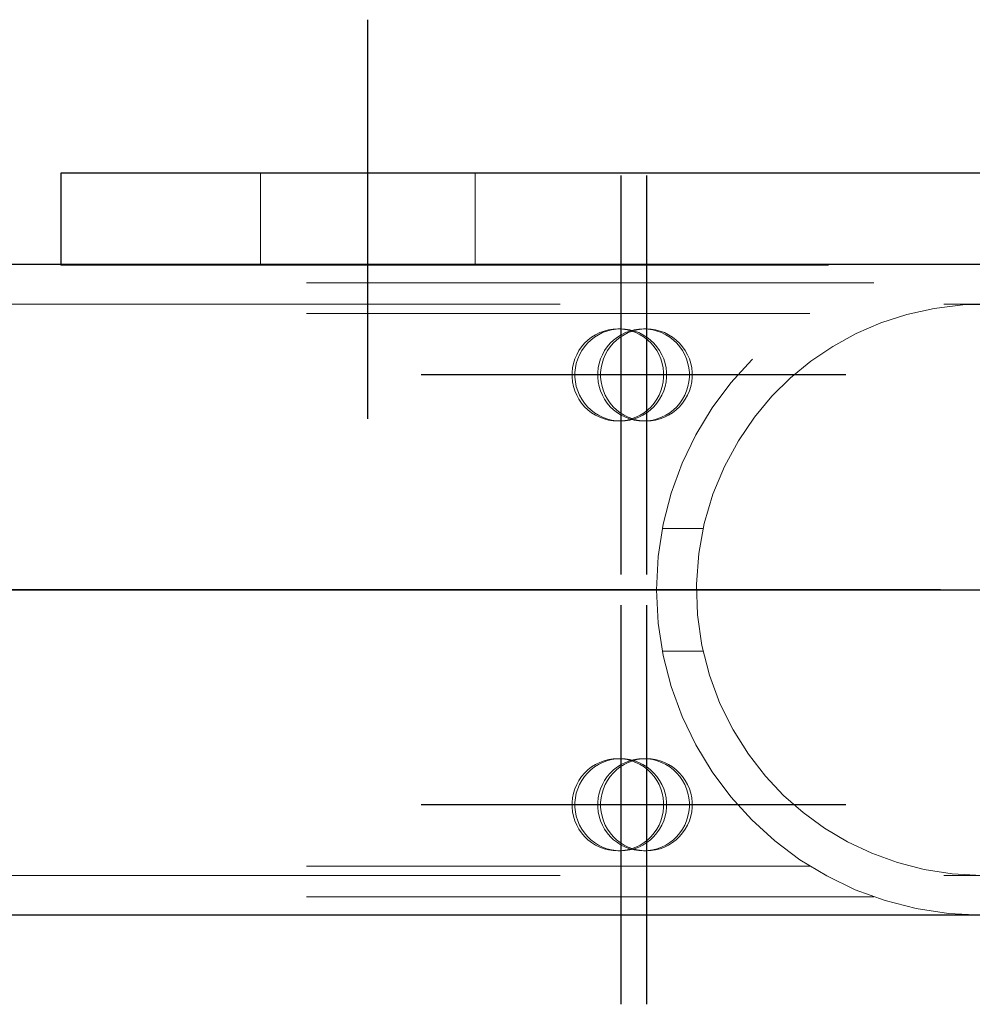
# Model space of a CAD drawing. Header units: millimetres. Extents: x -851 to 2, y 9346 to 10016.
# Tile 124 of 256: x -687 to -683.9, y 9574.44 to 9577.65. Entities that reach past the tile are written whole.
import ezdxf

# ---------------------------------------------------------------- set-up
doc = ezdxf.new("R2010")
doc.units = ezdxf.units.MM
doc.header["$LTSCALE"] = 10
doc.linetypes.add('HIDDEN', pattern=[0.375, 0.25, -0.125])
doc.linetypes.add('MITTE', pattern=[2, 1.25, -0.25, 0.25, -0.25])
for name, color, linetype, lineweight in [('PS_Hidden', 2, 'HIDDEN', 9), ('PS_Shape', 161, 'Continuous', 30), ('PS_SOLID', 7, 'Continuous', 30)]:
    doc.layers.add(name, color=color, linetype=linetype, lineweight=lineweight)
doc.layers.add('PS_Mid', color=5, linetype='MITTE')

# ---------------------------------------------------------------- blocks, each defined once
blk = doc.blocks.new('*X706')
at = {"layer": 'PS_Hidden', "color": 2, "linetype": 'HIDDEN'}
for p, q in [((-686.2184, 9577.1476), (-686.2184, 9576.8476)), ((-685.5184, 9577.1476), (-685.5184, 9576.8476)), ((-686.8684, 9576.8504), (-686.8684, 9576.8476)), ((-686.8684, 9576.8476), (-680.8684, 9576.8476)), ((-693.5684, 9576.7904), (-684.2199, 9576.7904)), ((-486.4917, 9576.7204), (-781.6917, 9576.7204)), ((-683.9304, 9576.7183), (-684.0237, 9576.7073)), ((-683.8323, 9576.7197), (-683.9304, 9576.7183)), ((-693.5684, 9576.6904), (-684.4284, 9576.6904)), ((-684.1124, 9576.6878), (-684.1969, 9576.6604)), ((-684.0237, 9576.7073), (-684.1124, 9576.6878)), ((-684.1969, 9576.6604), (-684.2775, 9576.6255)), ((-685.1394, 9576.6135), (-685.1266, 9576.6215)), ((-685.1173, 9576.6215), (-685.1301, 9576.6135)), ((-685.1266, 9576.6215), (-685.113, 9576.6282)), ((-685.1037, 9576.6282), (-685.1173, 9576.6215)), ((-685.113, 9576.6282), (-685.0988, 9576.6335)), ((-685.0895, 9576.6335), (-685.1037, 9576.6282)), ((-685.0988, 9576.6335), (-685.0842, 9576.6373)), ((-685.0749, 9576.6373), (-685.0895, 9576.6335)), ((-685.0842, 9576.6373), (-685.0692, 9576.6396)), ((-685.0599, 9576.6396), (-685.0749, 9576.6373)), ((-685.0692, 9576.6396), (-685.0541, 9576.6404)), ((-685.0448, 9576.6404), (-685.0599, 9576.6396)), ((-685.0557, 9576.6135), (-685.0429, 9576.6215)), ((-685.0541, 9576.6404), (-685.039, 9576.6396)), ((-685.0541, 9576.6404), (-685.0448, 9576.6404)), ((-685.0336, 9576.6215), (-685.0464, 9576.6135)), ((-685.0297, 9576.6396), (-685.0448, 9576.6404)), ((-685.0429, 9576.6215), (-685.0293, 9576.6282)), ((-685.039, 9576.6396), (-685.0241, 9576.6373)), ((-685.02, 9576.6282), (-685.0336, 9576.6215)), ((-685.0148, 9576.6373), (-685.0297, 9576.6396)), ((-685.0293, 9576.6282), (-685.0151, 9576.6335)), ((-685.0241, 9576.6373), (-685.0094, 9576.6335)), ((-685.0058, 9576.6335), (-685.02, 9576.6282)), ((-685.0151, 9576.6335), (-685.0004, 9576.6373)), ((-685.0001, 9576.6335), (-685.0148, 9576.6373)), ((-685.0094, 9576.6335), (-684.9952, 9576.6282)), ((-684.9911, 9576.6373), (-685.0058, 9576.6335)), ((-685.0004, 9576.6373), (-684.9855, 9576.6396)), ((-684.9859, 9576.6282), (-685.0001, 9576.6335)), ((-684.9952, 9576.6282), (-684.9816, 9576.6215)), ((-684.9762, 9576.6396), (-684.9911, 9576.6373)), ((-684.9723, 9576.6215), (-684.9859, 9576.6282)), ((-684.9855, 9576.6396), (-684.9704, 9576.6404)), ((-684.9816, 9576.6215), (-684.9688, 9576.6135)), ((-684.9611, 9576.6404), (-684.9762, 9576.6396)), ((-684.9595, 9576.6135), (-684.9723, 9576.6215)), ((-684.9704, 9576.6404), (-684.9553, 9576.6396)), ((-684.9704, 9576.6404), (-684.9611, 9576.6404)), ((-684.946, 9576.6396), (-684.9611, 9576.6404)), ((-684.9553, 9576.6396), (-684.9403, 9576.6373)), ((-684.931, 9576.6373), (-684.946, 9576.6396)), ((-684.9403, 9576.6373), (-684.9257, 9576.6335)), ((-684.9164, 9576.6335), (-684.931, 9576.6373)), ((-684.9257, 9576.6335), (-684.9115, 9576.6282)), ((-684.9022, 9576.6282), (-684.9164, 9576.6335)), ((-684.9115, 9576.6282), (-684.8979, 9576.6215)), ((-684.8886, 9576.6215), (-684.9022, 9576.6282)), ((-684.8979, 9576.6215), (-684.8851, 9576.6135)), ((-684.8758, 9576.6135), (-684.8886, 9576.6215)), ((-684.2775, 9576.6255), (-684.3538, 9576.5835)), ((-685.1722, 9576.5822), (-685.1624, 9576.5937)), ((-685.1531, 9576.5937), (-685.1629, 9576.5822)), ((-685.1624, 9576.5937), (-685.1514, 9576.6042)), ((-685.1421, 9576.6042), (-685.1531, 9576.5937)), ((-685.1514, 9576.6042), (-685.1394, 9576.6135)), ((-685.1301, 9576.6135), (-685.1421, 9576.6042)), ((-685.0885, 9576.5822), (-685.0786, 9576.5937)), ((-685.0693, 9576.5937), (-685.0792, 9576.5822)), ((-685.0786, 9576.5937), (-685.0677, 9576.6042)), ((-685.0584, 9576.6042), (-685.0693, 9576.5937)), ((-685.0677, 9576.6042), (-685.0557, 9576.6135)), ((-685.0464, 9576.6135), (-685.0584, 9576.6042)), ((-684.9688, 9576.6135), (-684.9568, 9576.6042)), ((-684.9475, 9576.6042), (-684.9595, 9576.6135)), ((-684.9568, 9576.6042), (-684.9459, 9576.5937)), ((-684.9366, 9576.5937), (-684.9475, 9576.6042)), ((-684.9459, 9576.5937), (-684.936, 9576.5822)), ((-684.9267, 9576.5822), (-684.9366, 9576.5937)), ((-684.8851, 9576.6135), (-684.8731, 9576.6042)), ((-684.8638, 9576.6042), (-684.8758, 9576.6135)), ((-684.8731, 9576.6042), (-684.8621, 9576.5937)), ((-684.8528, 9576.5937), (-684.8638, 9576.6042)), ((-684.8621, 9576.5937), (-684.8523, 9576.5822)), ((-684.843, 9576.5822), (-684.8528, 9576.5937)), ((-685.1942, 9576.5425), (-685.1882, 9576.5564)), ((-685.1882, 9576.5564), (-685.1809, 9576.5697)), ((-685.1789, 9576.5564), (-685.1849, 9576.5425)), ((-685.1809, 9576.5697), (-685.1722, 9576.5822)), ((-685.1716, 9576.5697), (-685.1789, 9576.5564)), ((-685.1629, 9576.5822), (-685.1716, 9576.5697)), ((-685.1104, 9576.5425), (-685.1045, 9576.5564)), ((-685.1045, 9576.5564), (-685.0971, 9576.5697)), ((-685.0952, 9576.5564), (-685.1011, 9576.5425)), ((-685.0971, 9576.5697), (-685.0885, 9576.5822)), ((-685.0878, 9576.5697), (-685.0952, 9576.5564)), ((-685.0792, 9576.5822), (-685.0878, 9576.5697)), ((-684.936, 9576.5822), (-684.9274, 9576.5697)), ((-684.9274, 9576.5697), (-684.92, 9576.5564)), ((-684.9181, 9576.5697), (-684.9267, 9576.5822)), ((-684.92, 9576.5564), (-684.9141, 9576.5425)), ((-684.9107, 9576.5564), (-684.9181, 9576.5697)), ((-684.9048, 9576.5425), (-684.9107, 9576.5564)), ((-684.8523, 9576.5822), (-684.8436, 9576.5697)), ((-684.8436, 9576.5697), (-684.8363, 9576.5564)), ((-684.8343, 9576.5697), (-684.843, 9576.5822)), ((-684.8363, 9576.5564), (-684.8303, 9576.5425)), ((-684.827, 9576.5564), (-684.8343, 9576.5697)), ((-684.821, 9576.5425), (-684.827, 9576.5564)), ((-684.3538, 9576.5835), (-684.4254, 9576.535)), ((-685.2018, 9576.5131), (-685.1987, 9576.528)), ((-685.1987, 9576.528), (-685.1942, 9576.5425)), ((-685.1894, 9576.528), (-685.1924, 9576.5131)), ((-685.1849, 9576.5425), (-685.1894, 9576.528)), ((-685.118, 9576.5131), (-685.115, 9576.528)), ((-685.115, 9576.528), (-685.1104, 9576.5425)), ((-685.1057, 9576.528), (-685.1087, 9576.5131)), ((-685.1011, 9576.5425), (-685.1057, 9576.528)), ((-684.9141, 9576.5425), (-684.9095, 9576.528)), ((-684.9095, 9576.528), (-684.9065, 9576.5131)), ((-684.9002, 9576.528), (-684.9048, 9576.5425)), ((-684.8972, 9576.5131), (-684.9002, 9576.528)), ((-684.8303, 9576.5425), (-684.8258, 9576.528)), ((-684.8258, 9576.528), (-684.8228, 9576.5131)), ((-684.8165, 9576.528), (-684.821, 9576.5425)), ((-684.8134, 9576.5131), (-684.8165, 9576.528)), ((-684.4254, 9576.535), (-684.4915, 9576.4808)), ((-685.2033, 9576.498), (-685.2018, 9576.5131)), ((-685.2033, 9576.4828), (-685.2033, 9576.498)), ((-685.1924, 9576.5131), (-685.194, 9576.498)), ((-685.194, 9576.498), (-685.194, 9576.4828)), ((-685.1195, 9576.498), (-685.118, 9576.5131)), ((-685.1195, 9576.4828), (-685.1195, 9576.498)), ((-685.1087, 9576.5131), (-685.1102, 9576.498)), ((-685.1102, 9576.498), (-685.1102, 9576.4828)), ((-684.9065, 9576.5131), (-684.905, 9576.498)), ((-684.905, 9576.498), (-684.905, 9576.4828)), ((-684.8957, 9576.498), (-684.8972, 9576.5131)), ((-684.8957, 9576.4828), (-684.8957, 9576.498)), ((-684.8228, 9576.5131), (-684.8212, 9576.498)), ((-684.8212, 9576.498), (-684.8212, 9576.4828)), ((-684.8119, 9576.498), (-684.8134, 9576.5131)), ((-684.8119, 9576.4828), (-684.8119, 9576.498)), ((-685.2018, 9576.4677), (-685.2033, 9576.4828)), ((-685.1987, 9576.4528), (-685.2018, 9576.4677)), ((-685.194, 9576.4828), (-685.1924, 9576.4677)), ((-685.1924, 9576.4677), (-685.1894, 9576.4528)), ((-685.118, 9576.4677), (-685.1195, 9576.4828)), ((-685.115, 9576.4528), (-685.118, 9576.4677)), ((-685.1102, 9576.4828), (-685.1087, 9576.4677)), ((-685.1087, 9576.4677), (-685.1057, 9576.4528)), ((-684.9065, 9576.4677), (-684.9095, 9576.4528)), ((-684.905, 9576.4828), (-684.9065, 9576.4677)), ((-684.9002, 9576.4528), (-684.8972, 9576.4677)), ((-684.8972, 9576.4677), (-684.8957, 9576.4828)), ((-684.8228, 9576.4677), (-684.8258, 9576.4528)), ((-684.8212, 9576.4828), (-684.8228, 9576.4677)), ((-684.8165, 9576.4528), (-684.8134, 9576.4677)), ((-684.8134, 9576.4677), (-684.8119, 9576.4828)), ((-684.4915, 9576.4808), (-684.552, 9576.4208)), ((-685.1942, 9576.4383), (-685.1987, 9576.4528)), ((-685.1882, 9576.4243), (-685.1942, 9576.4383)), ((-685.1894, 9576.4528), (-685.1849, 9576.4383)), ((-685.1849, 9576.4383), (-685.1789, 9576.4243)), ((-685.1104, 9576.4383), (-685.115, 9576.4528)), ((-685.1045, 9576.4243), (-685.1104, 9576.4383)), ((-685.1057, 9576.4528), (-685.1011, 9576.4383)), ((-685.1011, 9576.4383), (-685.0952, 9576.4243)), ((-684.9141, 9576.4383), (-684.92, 9576.4243)), ((-684.9095, 9576.4528), (-684.9141, 9576.4383)), ((-684.9107, 9576.4243), (-684.9048, 9576.4383)), ((-684.9048, 9576.4383), (-684.9002, 9576.4528)), ((-684.8303, 9576.4383), (-684.8363, 9576.4243)), ((-684.8258, 9576.4528), (-684.8303, 9576.4383)), ((-684.827, 9576.4243), (-684.821, 9576.4383)), ((-684.821, 9576.4383), (-684.8165, 9576.4528)), ((-685.1809, 9576.411), (-685.1882, 9576.4243)), ((-685.1722, 9576.3986), (-685.1809, 9576.411)), ((-685.1789, 9576.4243), (-685.1716, 9576.411)), ((-685.1624, 9576.387), (-685.1722, 9576.3986)), ((-685.1716, 9576.411), (-685.1629, 9576.3986)), ((-685.1629, 9576.3986), (-685.1531, 9576.387)), ((-685.0971, 9576.411), (-685.1045, 9576.4243)), ((-685.0885, 9576.3986), (-685.0971, 9576.411)), ((-685.0952, 9576.4243), (-685.0878, 9576.411)), ((-685.0786, 9576.387), (-685.0885, 9576.3986)), ((-685.0878, 9576.411), (-685.0792, 9576.3986)), ((-685.0792, 9576.3986), (-685.0693, 9576.387)), ((-684.936, 9576.3986), (-684.9459, 9576.387)), ((-684.9366, 9576.387), (-684.9267, 9576.3986)), ((-684.9274, 9576.411), (-684.936, 9576.3986)), ((-684.92, 9576.4243), (-684.9274, 9576.411)), ((-684.9267, 9576.3986), (-684.9181, 9576.411)), ((-684.9181, 9576.411), (-684.9107, 9576.4243)), ((-684.8523, 9576.3986), (-684.8621, 9576.387)), ((-684.8528, 9576.387), (-684.843, 9576.3986)), ((-684.8436, 9576.411), (-684.8523, 9576.3986)), ((-684.8363, 9576.4243), (-684.8436, 9576.411)), ((-684.843, 9576.3986), (-684.8343, 9576.411)), ((-684.8343, 9576.411), (-684.827, 9576.4243)), ((-684.552, 9576.4208), (-684.6091, 9576.3524)), ((-685.1514, 9576.3766), (-685.1624, 9576.387)), ((-685.1531, 9576.387), (-685.1421, 9576.3766)), ((-685.1394, 9576.3673), (-685.1514, 9576.3766)), ((-685.1421, 9576.3766), (-685.1301, 9576.3673)), ((-685.1266, 9576.3592), (-685.1394, 9576.3673)), ((-685.1301, 9576.3673), (-685.1173, 9576.3592)), ((-685.0677, 9576.3766), (-685.0786, 9576.387)), ((-685.0693, 9576.387), (-685.0584, 9576.3766)), ((-685.0557, 9576.3673), (-685.0677, 9576.3766)), ((-685.0584, 9576.3766), (-685.0464, 9576.3673)), ((-685.0429, 9576.3592), (-685.0557, 9576.3673)), ((-685.0464, 9576.3673), (-685.0336, 9576.3592)), ((-684.9688, 9576.3673), (-684.9816, 9576.3592)), ((-684.9723, 9576.3592), (-684.9595, 9576.3673)), ((-684.9568, 9576.3766), (-684.9688, 9576.3673)), ((-684.9595, 9576.3673), (-684.9475, 9576.3766)), ((-684.9459, 9576.387), (-684.9568, 9576.3766)), ((-684.9475, 9576.3766), (-684.9366, 9576.387)), ((-684.8851, 9576.3673), (-684.8979, 9576.3592)), ((-684.8886, 9576.3592), (-684.8758, 9576.3673)), ((-684.8731, 9576.3766), (-684.8851, 9576.3673)), ((-684.8758, 9576.3673), (-684.8638, 9576.3766)), ((-684.8621, 9576.387), (-684.8731, 9576.3766)), ((-684.8638, 9576.3766), (-684.8528, 9576.387)), ((-685.113, 9576.3525), (-685.1266, 9576.3592)), ((-685.1173, 9576.3592), (-685.1037, 9576.3525)), ((-685.0988, 9576.3472), (-685.113, 9576.3525)), ((-685.1037, 9576.3525), (-685.0895, 9576.3472)), ((-685.0842, 9576.3434), (-685.0988, 9576.3472)), ((-685.0895, 9576.3472), (-685.0749, 9576.3434)), ((-685.0692, 9576.3411), (-685.0842, 9576.3434)), ((-685.0749, 9576.3434), (-685.0599, 9576.3411)), ((-685.0541, 9576.3404), (-685.0692, 9576.3411)), ((-685.0599, 9576.3411), (-685.0448, 9576.3404)), ((-685.039, 9576.3411), (-685.0541, 9576.3404)), ((-685.0541, 9576.3404), (-685.0448, 9576.3404)), ((-685.0448, 9576.3404), (-685.0297, 9576.3411)), ((-685.0293, 9576.3525), (-685.0429, 9576.3592)), ((-685.0241, 9576.3434), (-685.039, 9576.3411)), ((-685.0336, 9576.3592), (-685.02, 9576.3525)), ((-685.0297, 9576.3411), (-685.0148, 9576.3434)), ((-685.0151, 9576.3472), (-685.0293, 9576.3525)), ((-685.0094, 9576.3472), (-685.0241, 9576.3434)), ((-685.02, 9576.3525), (-685.0058, 9576.3472)), ((-685.0004, 9576.3434), (-685.0151, 9576.3472)), ((-685.0148, 9576.3434), (-685.0001, 9576.3472)), ((-684.9952, 9576.3525), (-685.0094, 9576.3472)), ((-685.0058, 9576.3472), (-684.9911, 9576.3434)), ((-684.9855, 9576.3411), (-685.0004, 9576.3434)), ((-685.0001, 9576.3472), (-684.9859, 9576.3525)), ((-684.9816, 9576.3592), (-684.9952, 9576.3525)), ((-684.9911, 9576.3434), (-684.9762, 9576.3411)), ((-684.9859, 9576.3525), (-684.9723, 9576.3592)), ((-684.9704, 9576.3404), (-684.9855, 9576.3411)), ((-684.9762, 9576.3411), (-684.9611, 9576.3404)), ((-684.9553, 9576.3411), (-684.9704, 9576.3404)), ((-684.9704, 9576.3404), (-684.9611, 9576.3404)), ((-684.9611, 9576.3404), (-684.946, 9576.3411)), ((-684.9403, 9576.3434), (-684.9553, 9576.3411)), ((-684.946, 9576.3411), (-684.931, 9576.3434)), ((-684.9257, 9576.3472), (-684.9403, 9576.3434)), ((-684.931, 9576.3434), (-684.9164, 9576.3472)), ((-684.9115, 9576.3525), (-684.9257, 9576.3472)), ((-684.9164, 9576.3472), (-684.9022, 9576.3525)), ((-684.8979, 9576.3592), (-684.9115, 9576.3525)), ((-684.9022, 9576.3525), (-684.8886, 9576.3592)), ((-684.6091, 9576.3524), (-684.6613, 9576.276)), ((-684.6613, 9576.276), (-684.707, 9576.1923)), ((-684.707, 9576.1923), (-684.7445, 9576.1022)), ((-684.7445, 9576.1022), (-684.7728, 9576.007)), ((-684.9093, 9575.9904), (-684.7766, 9575.9904)), ((-684.7728, 9576.007), (-684.7908, 9575.9085)), ((-684.7908, 9575.9085), (-684.7982, 9575.8086)), ((-684.7982, 9575.8086), (-684.7947, 9575.7085)), ((-684.7947, 9575.7085), (-684.7806, 9575.6093)), ((-684.7806, 9575.6093), (-684.7559, 9575.5127)), ((-684.9093, 9575.5904), (-684.7766, 9575.5904)), ((-684.7559, 9575.5127), (-684.7217, 9575.4206)), ((-684.7217, 9575.4206), (-684.6788, 9575.3344)), ((-684.6788, 9575.3344), (-684.6287, 9575.2552)), ((-684.6287, 9575.2552), (-684.5732, 9575.1838)), ((-685.1514, 9575.2042), (-685.1394, 9575.2135)), ((-685.1301, 9575.2135), (-685.1421, 9575.2042)), ((-685.1394, 9575.2135), (-685.1266, 9575.2215)), ((-685.1173, 9575.2215), (-685.1301, 9575.2135)), ((-685.1266, 9575.2215), (-685.113, 9575.2282)), ((-685.1037, 9575.2282), (-685.1173, 9575.2215)), ((-685.113, 9575.2282), (-685.0988, 9575.2335)), ((-685.0895, 9575.2335), (-685.1037, 9575.2282)), ((-685.0988, 9575.2335), (-685.0842, 9575.2373)), ((-685.0749, 9575.2373), (-685.0895, 9575.2335)), ((-685.0842, 9575.2373), (-685.0692, 9575.2396)), ((-685.0599, 9575.2396), (-685.0749, 9575.2373)), ((-685.0692, 9575.2396), (-685.0541, 9575.2404)), ((-685.0677, 9575.2042), (-685.0557, 9575.2135)), ((-685.0448, 9575.2404), (-685.0599, 9575.2396)), ((-685.0464, 9575.2135), (-685.0584, 9575.2042)), ((-685.0557, 9575.2135), (-685.0429, 9575.2215)), ((-685.0541, 9575.2404), (-685.039, 9575.2396)), ((-685.0541, 9575.2404), (-685.0448, 9575.2404)), ((-685.0336, 9575.2215), (-685.0464, 9575.2135)), ((-685.0297, 9575.2396), (-685.0448, 9575.2404)), ((-685.0429, 9575.2215), (-685.0293, 9575.2282)), ((-685.039, 9575.2396), (-685.0241, 9575.2373)), ((-685.02, 9575.2282), (-685.0336, 9575.2215)), ((-685.0148, 9575.2373), (-685.0297, 9575.2396)), ((-685.0293, 9575.2282), (-685.0151, 9575.2335)), ((-685.0241, 9575.2373), (-685.0094, 9575.2335)), ((-685.0058, 9575.2335), (-685.02, 9575.2282)), ((-685.0151, 9575.2335), (-685.0004, 9575.2373)), ((-685.0001, 9575.2335), (-685.0148, 9575.2373)), ((-685.0094, 9575.2335), (-684.9952, 9575.2282)), ((-684.9911, 9575.2373), (-685.0058, 9575.2335)), ((-685.0004, 9575.2373), (-684.9855, 9575.2396)), ((-684.9859, 9575.2282), (-685.0001, 9575.2335)), ((-684.9952, 9575.2282), (-684.9816, 9575.2215)), ((-684.9762, 9575.2396), (-684.9911, 9575.2373)), ((-684.9723, 9575.2215), (-684.9859, 9575.2282)), ((-684.9855, 9575.2396), (-684.9704, 9575.2404)), ((-684.9816, 9575.2215), (-684.9688, 9575.2135)), ((-684.9611, 9575.2404), (-684.9762, 9575.2396)), ((-684.9595, 9575.2135), (-684.9723, 9575.2215)), ((-684.9704, 9575.2404), (-684.9553, 9575.2396)), ((-684.9704, 9575.2404), (-684.9611, 9575.2404)), ((-684.9688, 9575.2135), (-684.9568, 9575.2042)), ((-684.946, 9575.2396), (-684.9611, 9575.2404)), ((-684.9475, 9575.2042), (-684.9595, 9575.2135)), ((-684.9553, 9575.2396), (-684.9403, 9575.2373)), ((-684.931, 9575.2373), (-684.946, 9575.2396)), ((-684.9403, 9575.2373), (-684.9257, 9575.2335)), ((-684.9164, 9575.2335), (-684.931, 9575.2373)), ((-684.9257, 9575.2335), (-684.9115, 9575.2282)), ((-684.9022, 9575.2282), (-684.9164, 9575.2335)), ((-684.9115, 9575.2282), (-684.8979, 9575.2215)), ((-684.8886, 9575.2215), (-684.9022, 9575.2282)), ((-684.8979, 9575.2215), (-684.8851, 9575.2135)), ((-684.8758, 9575.2135), (-684.8886, 9575.2215)), ((-684.8851, 9575.2135), (-684.8731, 9575.2042)), ((-684.8638, 9575.2042), (-684.8758, 9575.2135)), ((-685.1809, 9575.1697), (-685.1722, 9575.1822)), ((-685.1722, 9575.1822), (-685.1624, 9575.1937)), ((-685.1629, 9575.1822), (-685.1716, 9575.1697)), ((-685.1531, 9575.1937), (-685.1629, 9575.1822)), ((-685.1624, 9575.1937), (-685.1514, 9575.2042)), ((-685.1421, 9575.2042), (-685.1531, 9575.1937)), ((-685.0971, 9575.1697), (-685.0885, 9575.1822)), ((-685.0885, 9575.1822), (-685.0786, 9575.1937)), ((-685.0792, 9575.1822), (-685.0878, 9575.1697)), ((-685.0693, 9575.1937), (-685.0792, 9575.1822)), ((-685.0786, 9575.1937), (-685.0677, 9575.2042)), ((-685.0584, 9575.2042), (-685.0693, 9575.1937)), ((-684.9568, 9575.2042), (-684.9459, 9575.1937)), ((-684.9366, 9575.1937), (-684.9475, 9575.2042)), ((-684.9459, 9575.1937), (-684.936, 9575.1822)), ((-684.9267, 9575.1822), (-684.9366, 9575.1937)), ((-684.936, 9575.1822), (-684.9274, 9575.1697)), ((-684.9181, 9575.1697), (-684.9267, 9575.1822)), ((-684.8731, 9575.2042), (-684.8621, 9575.1937)), ((-684.8528, 9575.1937), (-684.8638, 9575.2042)), ((-684.8621, 9575.1937), (-684.8523, 9575.1822)), ((-684.843, 9575.1822), (-684.8528, 9575.1937)), ((-684.8523, 9575.1822), (-684.8436, 9575.1697)), ((-684.8343, 9575.1697), (-684.843, 9575.1822)), ((-684.5732, 9575.1838), (-684.514, 9575.121)), ((-685.1942, 9575.1425), (-685.1882, 9575.1564)), ((-685.1882, 9575.1564), (-685.1809, 9575.1697)), ((-685.1789, 9575.1564), (-685.1849, 9575.1425)), ((-685.1716, 9575.1697), (-685.1789, 9575.1564)), ((-685.1104, 9575.1425), (-685.1045, 9575.1564)), ((-685.1045, 9575.1564), (-685.0971, 9575.1697)), ((-685.0952, 9575.1564), (-685.1011, 9575.1425)), ((-685.0878, 9575.1697), (-685.0952, 9575.1564)), ((-684.9274, 9575.1697), (-684.92, 9575.1564)), ((-684.92, 9575.1564), (-684.9141, 9575.1425)), ((-684.9107, 9575.1564), (-684.9181, 9575.1697)), ((-684.9048, 9575.1425), (-684.9107, 9575.1564)), ((-684.8436, 9575.1697), (-684.8363, 9575.1564)), ((-684.8363, 9575.1564), (-684.8303, 9575.1425)), ((-684.827, 9575.1564), (-684.8343, 9575.1697)), ((-684.821, 9575.1425), (-684.827, 9575.1564)), ((-685.2033, 9575.098), (-685.2018, 9575.1131)), ((-685.2018, 9575.1131), (-685.1987, 9575.128)), ((-685.1987, 9575.128), (-685.1942, 9575.1425)), ((-685.1924, 9575.1131), (-685.194, 9575.098)), ((-685.1894, 9575.128), (-685.1924, 9575.1131)), ((-685.1849, 9575.1425), (-685.1894, 9575.128)), ((-685.1195, 9575.098), (-685.118, 9575.1131)), ((-685.118, 9575.1131), (-685.115, 9575.128)), ((-685.115, 9575.128), (-685.1104, 9575.1425)), ((-685.1087, 9575.1131), (-685.1102, 9575.098)), ((-685.1057, 9575.128), (-685.1087, 9575.1131)), ((-685.1011, 9575.1425), (-685.1057, 9575.128)), ((-684.9141, 9575.1425), (-684.9095, 9575.128)), ((-684.9095, 9575.128), (-684.9065, 9575.1131)), ((-684.9065, 9575.1131), (-684.905, 9575.098)), ((-684.9002, 9575.128), (-684.9048, 9575.1425)), ((-684.8972, 9575.1131), (-684.9002, 9575.128)), ((-684.8957, 9575.098), (-684.8972, 9575.1131)), ((-684.8303, 9575.1425), (-684.8258, 9575.128)), ((-684.8258, 9575.128), (-684.8228, 9575.1131)), ((-684.8228, 9575.1131), (-684.8212, 9575.098)), ((-684.8165, 9575.128), (-684.821, 9575.1425)), ((-684.8134, 9575.1131), (-684.8165, 9575.128)), ((-684.8119, 9575.098), (-684.8134, 9575.1131)), ((-684.514, 9575.121), (-684.4501, 9575.0648)), ((-685.2033, 9575.0828), (-685.2033, 9575.098)), ((-685.2018, 9575.0677), (-685.2033, 9575.0828)), ((-685.194, 9575.098), (-685.194, 9575.0828)), ((-685.194, 9575.0828), (-685.1924, 9575.0677)), ((-685.1195, 9575.0828), (-685.1195, 9575.098)), ((-685.118, 9575.0677), (-685.1195, 9575.0828)), ((-685.1102, 9575.098), (-685.1102, 9575.0828)), ((-685.1102, 9575.0828), (-685.1087, 9575.0677)), ((-684.905, 9575.0828), (-684.9065, 9575.0677)), ((-684.905, 9575.098), (-684.905, 9575.0828)), ((-684.8972, 9575.0677), (-684.8957, 9575.0828)), ((-684.8957, 9575.0828), (-684.8957, 9575.098)), ((-684.8212, 9575.0828), (-684.8228, 9575.0677)), ((-684.8212, 9575.098), (-684.8212, 9575.0828)), ((-684.8134, 9575.0677), (-684.8119, 9575.0828)), ((-684.8119, 9575.0828), (-684.8119, 9575.098)), ((-685.1987, 9575.0528), (-685.2018, 9575.0677)), ((-685.1942, 9575.0383), (-685.1987, 9575.0528)), ((-685.1924, 9575.0677), (-685.1894, 9575.0528)), ((-685.1894, 9575.0528), (-685.1849, 9575.0383)), ((-685.115, 9575.0528), (-685.118, 9575.0677)), ((-685.1104, 9575.0383), (-685.115, 9575.0528)), ((-685.1087, 9575.0677), (-685.1057, 9575.0528)), ((-685.1057, 9575.0528), (-685.1011, 9575.0383)), ((-684.9095, 9575.0528), (-684.9141, 9575.0383)), ((-684.9065, 9575.0677), (-684.9095, 9575.0528)), ((-684.9048, 9575.0383), (-684.9002, 9575.0528)), ((-684.9002, 9575.0528), (-684.8972, 9575.0677)), ((-684.8258, 9575.0528), (-684.8303, 9575.0383)), ((-684.8228, 9575.0677), (-684.8258, 9575.0528)), ((-684.821, 9575.0383), (-684.8165, 9575.0528)), ((-684.8165, 9575.0528), (-684.8134, 9575.0677)), ((-684.4501, 9575.0648), (-684.3805, 9575.0142)), ((-685.1882, 9575.0243), (-685.1942, 9575.0383)), ((-685.1809, 9575.011), (-685.1882, 9575.0243)), ((-685.1849, 9575.0383), (-685.1789, 9575.0243)), ((-685.1789, 9575.0243), (-685.1716, 9575.011)), ((-685.1045, 9575.0243), (-685.1104, 9575.0383)), ((-685.0971, 9575.011), (-685.1045, 9575.0243)), ((-685.1011, 9575.0383), (-685.0952, 9575.0243)), ((-685.0952, 9575.0243), (-685.0878, 9575.011)), ((-684.92, 9575.0243), (-684.9274, 9575.011)), ((-684.9141, 9575.0383), (-684.92, 9575.0243)), ((-684.9181, 9575.011), (-684.9107, 9575.0243)), ((-684.9107, 9575.0243), (-684.9048, 9575.0383)), ((-684.8363, 9575.0243), (-684.8436, 9575.011)), ((-684.8303, 9575.0383), (-684.8363, 9575.0243)), ((-684.8343, 9575.011), (-684.827, 9575.0243)), ((-684.827, 9575.0243), (-684.821, 9575.0383)), ((-685.1722, 9574.9986), (-685.1809, 9575.011)), ((-685.1624, 9574.987), (-685.1722, 9574.9986)), ((-685.1716, 9575.011), (-685.1629, 9574.9986)), ((-685.1629, 9574.9986), (-685.1531, 9574.987)), ((-685.1514, 9574.9766), (-685.1624, 9574.987)), ((-685.1531, 9574.987), (-685.1421, 9574.9766)), ((-685.0885, 9574.9986), (-685.0971, 9575.011)), ((-685.0786, 9574.987), (-685.0885, 9574.9986)), ((-685.0878, 9575.011), (-685.0792, 9574.9986)), ((-685.0792, 9574.9986), (-685.0693, 9574.987)), ((-685.0677, 9574.9766), (-685.0786, 9574.987)), ((-685.0693, 9574.987), (-685.0584, 9574.9766)), ((-684.9459, 9574.987), (-684.9568, 9574.9766)), ((-684.9475, 9574.9766), (-684.9366, 9574.987)), ((-684.936, 9574.9986), (-684.9459, 9574.987)), ((-684.9366, 9574.987), (-684.9267, 9574.9986)), ((-684.9274, 9575.011), (-684.936, 9574.9986)), ((-684.9267, 9574.9986), (-684.9181, 9575.011)), ((-684.8621, 9574.987), (-684.8731, 9574.9766)), ((-684.8638, 9574.9766), (-684.8528, 9574.987)), ((-684.8523, 9574.9986), (-684.8621, 9574.987)), ((-684.8528, 9574.987), (-684.843, 9574.9986)), ((-684.8436, 9575.011), (-684.8523, 9574.9986)), ((-684.843, 9574.9986), (-684.8343, 9575.011)), ((-684.3805, 9575.0142), (-684.3058, 9574.9697)), ((-685.1394, 9574.9673), (-685.1514, 9574.9766)), ((-685.1421, 9574.9766), (-685.1301, 9574.9673)), ((-685.1266, 9574.9592), (-685.1394, 9574.9673)), ((-685.1301, 9574.9673), (-685.1173, 9574.9592)), ((-685.113, 9574.9525), (-685.1266, 9574.9592)), ((-685.1173, 9574.9592), (-685.1037, 9574.9525)), ((-685.0988, 9574.9472), (-685.113, 9574.9525)), ((-685.1037, 9574.9525), (-685.0895, 9574.9472)), ((-685.0557, 9574.9673), (-685.0677, 9574.9766)), ((-685.0584, 9574.9766), (-685.0464, 9574.9673)), ((-685.0429, 9574.9592), (-685.0557, 9574.9673)), ((-685.0464, 9574.9673), (-685.0336, 9574.9592)), ((-685.0293, 9574.9525), (-685.0429, 9574.9592)), ((-685.0336, 9574.9592), (-685.02, 9574.9525)), ((-685.0151, 9574.9472), (-685.0293, 9574.9525)), ((-685.02, 9574.9525), (-685.0058, 9574.9472)), ((-684.9952, 9574.9525), (-685.0094, 9574.9472)), ((-685.0001, 9574.9472), (-684.9859, 9574.9525)), ((-684.9816, 9574.9592), (-684.9952, 9574.9525)), ((-684.9859, 9574.9525), (-684.9723, 9574.9592)), ((-684.9688, 9574.9673), (-684.9816, 9574.9592)), ((-684.9723, 9574.9592), (-684.9595, 9574.9673)), ((-684.9568, 9574.9766), (-684.9688, 9574.9673)), ((-684.9595, 9574.9673), (-684.9475, 9574.9766)), ((-684.9115, 9574.9525), (-684.9257, 9574.9472)), ((-684.9164, 9574.9472), (-684.9022, 9574.9525)), ((-684.8979, 9574.9592), (-684.9115, 9574.9525)), ((-684.9022, 9574.9525), (-684.8886, 9574.9592)), ((-684.8851, 9574.9673), (-684.8979, 9574.9592)), ((-684.8886, 9574.9592), (-684.8758, 9574.9673)), ((-684.8731, 9574.9766), (-684.8851, 9574.9673)), ((-684.8758, 9574.9673), (-684.8638, 9574.9766)), ((-684.3058, 9574.9697), (-684.2267, 9574.9322)), ((-685.0842, 9574.9434), (-685.0988, 9574.9472)), ((-685.0895, 9574.9472), (-685.0749, 9574.9434)), ((-685.0692, 9574.9411), (-685.0842, 9574.9434)), ((-685.0749, 9574.9434), (-685.0599, 9574.9411)), ((-685.0541, 9574.9404), (-685.0692, 9574.9411)), ((-685.0599, 9574.9411), (-685.0448, 9574.9404)), ((-685.039, 9574.9411), (-685.0541, 9574.9404)), ((-685.0541, 9574.9404), (-685.0448, 9574.9404)), ((-685.0448, 9574.9404), (-685.0297, 9574.9411)), ((-685.0241, 9574.9434), (-685.039, 9574.9411)), ((-685.0297, 9574.9411), (-685.0148, 9574.9434)), ((-685.0094, 9574.9472), (-685.0241, 9574.9434)), ((-685.0004, 9574.9434), (-685.0151, 9574.9472)), ((-685.0148, 9574.9434), (-685.0001, 9574.9472)), ((-685.0058, 9574.9472), (-684.9911, 9574.9434)), ((-684.9855, 9574.9411), (-685.0004, 9574.9434)), ((-684.9911, 9574.9434), (-684.9762, 9574.9411)), ((-684.9704, 9574.9404), (-684.9855, 9574.9411)), ((-684.9762, 9574.9411), (-684.9611, 9574.9404)), ((-684.9553, 9574.9411), (-684.9704, 9574.9404)), ((-684.9704, 9574.9404), (-684.9611, 9574.9404)), ((-684.9611, 9574.9404), (-684.946, 9574.9411)), ((-684.9403, 9574.9434), (-684.9553, 9574.9411)), ((-684.946, 9574.9411), (-684.931, 9574.9434)), ((-684.9257, 9574.9472), (-684.9403, 9574.9434)), ((-684.931, 9574.9434), (-684.9164, 9574.9472)), ((-684.2267, 9574.9322), (-684.1436, 9574.902)), ((-693.5684, 9574.8904), (-684.4284, 9574.8904)), ((-684.1436, 9574.902), (-684.0565, 9574.8796)), ((-486.4917, 9574.8604), (-781.6917, 9574.8604)), ((-684.0565, 9574.8796), (-683.965, 9574.8654)), ((-683.965, 9574.8654), (-683.8684, 9574.8604)), ((-693.5684, 9574.7904), (-684.2199, 9574.7904))]:
    blk.add_line(p, q, dxfattribs=at)
at = {"layer": 'PS_Hidden', "extrusion": (0, 0, -1)}
blk.add_arc((683.8684, 9575.7904), 1.06, 270, 90, dxfattribs=at)
at = {"layer": 'PS_Mid', "color": 5, "linetype": 'MITTE'}
for p, q in [((-685.8684, 9576.3476), (-685.8684, 9577.6476)), ((-685.8684, 9576.3476), (-685.8684, 9577.6476)), ((-685.0448, 9577.1404), (-685.0448, 9575.8404)), ((-684.9611, 9577.1404), (-684.9611, 9575.8404)), ((-684.3948, 9576.4904), (-685.6948, 9576.4904)), ((-684.3111, 9576.4904), (-685.6111, 9576.4904)), ((-484.0025, 9575.7904), (-784.1809, 9575.7904)), ((-736.0525, 9575.7904), (-681.6843, 9575.7904)), ((-686.0525, 9575.7904), (-631.6843, 9575.7904)), ((-684.2749, 9575.7904), (-685.4284, 9575.7904)), ((-685.0448, 9575.7404), (-685.0448, 9574.4404)), ((-684.9611, 9575.7404), (-684.9611, 9574.4404)), ((-684.3948, 9575.0904), (-685.6948, 9575.0904)), ((-684.3111, 9575.0904), (-685.6111, 9575.0904))]:
    blk.add_line(p, q, dxfattribs=at)
at = {"layer": 'PS_SOLID', "color": 7, "linetype": 'Continuous'}
for p, q in [((-680.8684, 9577.1476), (-686.8684, 9577.1476)), ((-686.8684, 9577.1476), (-686.8684, 9576.8504)), ((-486.4917, 9576.8504), (-781.6917, 9576.8504)), ((-486.4917, 9574.7304), (-781.6917, 9574.7304))]:
    blk.add_line(p, q, dxfattribs=at)

msp = doc.modelspace()

# ---------------------------------------------------------------- block references
at = {"layer": 'PS_Shape', "color": 31}
msp.add_blockref('*X706', (0, 0), dxfattribs=at)

doc.saveas('drawing.dxf')
